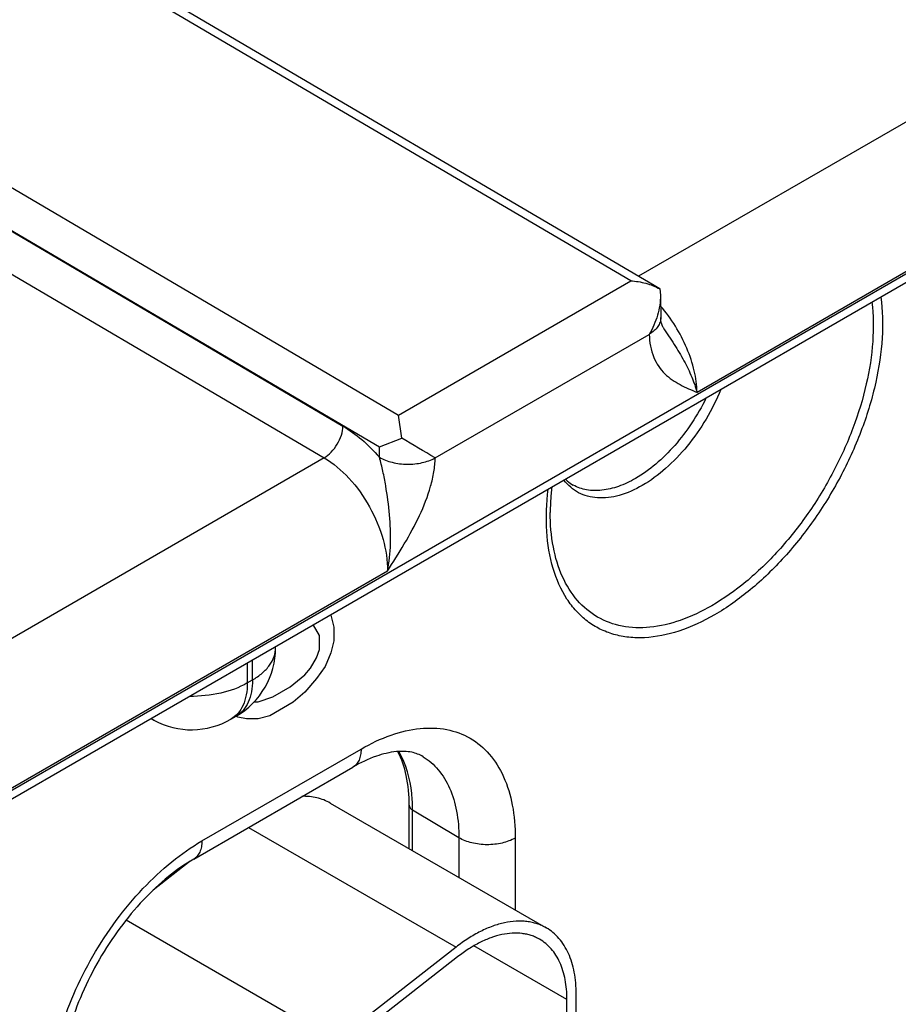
# Model space of a CAD drawing. Header units: inches. Extents: x 0 to 34, y 0 to 22.
# Tile 123 of 139: x 27.262 to 27.929, y 17.023 to 17.77. Entities that reach past the tile are written whole.
import ezdxf

# ---------------------------------------------------------------- set-up
doc = ezdxf.new("R2010")
doc.units = ezdxf.units.IN
doc.header["$LTSCALE"] = 1.87
doc.header["$MEASUREMENT"] = 0
doc.layers.get('0').update_dxf_attribs({"linetype": 'CONTINUOUS'})
doc.layers.add('03___PRT_ALL_CURVES', color=7, linetype='CONTINUOUS')

msp = doc.modelspace()

# ---------------------------------------------------------------- linework, layer by layer
at = {"color": 7, "linetype": 'CONTINUOUS'}
for p, q in [((32.2563, 20.07216), (27.025, 17.05167)), ((32.25236, 20.06346), (27.02106, 17.04297)), ((28.15097, 17.81737), (27.73203, 17.57548)), ((27.72612, 17.57209), (27.31917, 17.81108)), ((27.74828, 17.56594), (27.32918, 17.81207)), ((28.19893, 17.73125), (27.77655, 17.48737)), ((27.14286, 17.70928), (27.54969, 17.47021)), ((27.12859, 17.68515), (27.53536, 17.44611)), ((27.12859, 17.68455), (27.50763, 17.46181)), ((27.11433, 17.66041), (27.49336, 17.43767)), ((27.54969, 17.47021), (27.72612, 17.57209)), ((27.74835, 17.5659), (27.74828, 17.56594)), ((27.74835, 17.5659), (27.74873, 17.56116)), ((27.74873, 17.56116), (27.74899, 17.5442)), ((27.75079, 17.53655), (27.75079, 17.53654)), ((27.57766, 17.43759), (27.74021, 17.53144)), ((27.55219, 17.45264), (27.54969, 17.47021)), ((27.53524, 17.43808), (27.53536, 17.44611)), ((27.53536, 17.44611), (27.55219, 17.45264)), ((27.49336, 17.43767), (27.07442, 17.19578)), ((27.54132, 17.35155), (27.11894, 17.10768)), ((27.45645, 17.29353), (27.45645, 17.29436)), ((27.43494, 17.28194), (27.43494, 17.26676)), ((27.43888, 17.26904), (27.43888, 17.28421)), ((27.43494, 17.26676), (27.43888, 17.26904)), ((27.3641, 17.23842), (27.36175, 17.23968)), ((27.42251, 17.2393), (27.42645, 17.24157)), ((27.40049, 17.14683), (27.5214, 17.21664)), ((27.39427, 17.13309), (27.51519, 17.20291)), ((27.49794, 17.17558), (27.66199, 17.08086)), ((27.55795, 17.14093), (27.55795, 17.17393)), ((27.59565, 17.14929), (27.56048, 17.17032)), ((27.56048, 17.13947), (27.56048, 17.17032)), ((27.43599, 17.15718), (27.59348, 17.06624)), ((27.59565, 17.14929), (27.59565, 17.11916)), ((27.63845, 17.14907), (27.63845, 17.09445)), ((27.3916, 17.13142), (27.3635, 17.10947)), ((27.34304, 17.08694), (27.50227, 16.995)), ((27.59348, 17.06624), (27.50227, 16.995)), ((27.6777, 17.02642), (27.60711, 17.06718)), ((27.59471, 17.05891), (27.50349, 16.98767)), ((27.68477, 16.65003), (27.68477, 17.0305)), ((27.6777, 16.64595), (27.6777, 17.02642))]:
    msp.add_line(p, q, dxfattribs=at)
msp.add_lwpolyline([(27.75079, 17.53654), (27.75041, 17.53719), (27.74992, 17.53831), (27.74947, 17.53985), (27.74913, 17.54187), (27.74899, 17.5442)], dxfattribs=at)
for centre, radius, start, end in [((25.5702, 14.06841), 3.9219, 59.2131, 59.64441), ((27.39645, 17.29353), 0.06, 300.0008, 359.9992), ((27.37362, 17.25612), 0.02011, 234.54055, 241.71727), ((27.39251, 17.29126), 0.06, 241.73017, 300.00088)]:
    msp.add_arc(centre, radius, start, end, dxfattribs=at)
for points, knots in [([(27.72612, 17.57209), (27.73, 17.57184), (27.73769, 17.57062), (27.745, 17.5678), (27.74835, 17.5659)], [0, 0, 0, 0, 0.502118, 1, 1, 1, 1]), ([(27.74873, 17.56116), (27.74881, 17.55604), (27.74701, 17.54562), (27.74281, 17.53602), (27.7402, 17.53144)], [0, 0, 0, 0, 0.492733, 1, 1, 1, 1]), ([(27.9161, 17.55976), (27.91747, 17.54954), (27.91793, 17.52768), (27.91287, 17.49402), (27.90236, 17.45912), (27.88685, 17.42453), (27.86704, 17.39178), (27.8438, 17.3623), (27.81817, 17.33741), (27.79932, 17.32397), (27.78975, 17.31845)], [0, 0, 0, 0, 0.108428, 0.228101, 0.356561, 0.490364, 0.625538, 0.757985, 0.883863, 1, 1, 1, 1]), ([(27.77655, 17.48737), (27.77644, 17.49285), (27.7748, 17.50434), (27.76911, 17.52132), (27.76048, 17.53792), (27.753, 17.54816), (27.74888, 17.55292)], [0, 0, 0, 0, 0.226977, 0.477051, 0.739066, 1, 1, 1, 1]), ([(27.90926, 17.55581), (27.91047, 17.54598), (27.91072, 17.52503), (27.90567, 17.49282), (27.89545, 17.45949), (27.88052, 17.4265), (27.86152, 17.39529), (27.83929, 17.36721), (27.8148, 17.3435), (27.79681, 17.33069), (27.78768, 17.32542)], [0, 0, 0, 0, 0.10889, 0.228856, 0.357423, 0.491169, 0.626169, 0.758384, 0.884034, 1, 1, 1, 1]), ([(27.74899, 17.5442), (27.749, 17.54303), (27.74861, 17.54059), (27.74683, 17.53716), (27.74398, 17.53405), (27.74158, 17.53233), (27.74026, 17.53153)], [0, 0, 0, 0, 0.218706, 0.452359, 0.711329, 1, 1, 1, 1]), ([(27.75079, 17.53654), (27.75355, 17.53231), (27.75911, 17.52408), (27.76661, 17.51169), (27.77255, 17.49951), (27.77546, 17.49133), (27.77655, 17.48737)], [0, 0, 0, 0, 0.272108, 0.534099, 0.778987, 1, 1, 1, 1]), ([(27.74021, 17.53144), (27.7403, 17.5255), (27.74182, 17.51681), (27.74711, 17.50709), (27.75346, 17.49959), (27.76348, 17.49284), (27.77219, 17.4892), (27.77655, 17.48737)], [0, 0, 0, 0, 0.290729, 0.417972, 0.53788, 0.768866, 1, 1, 1, 1]), ([(27.7945, 17.4895), (27.79135, 17.48177), (27.78387, 17.46681), (27.76978, 17.44657), (27.75353, 17.42947), (27.74124, 17.42035), (27.73496, 17.41673)], [0, 0, 0, 0, 0.261997, 0.523045, 0.772153, 1, 1, 1, 1]), ([(27.78328, 17.48301), (27.78011, 17.4765), (27.77297, 17.46399), (27.76016, 17.4471), (27.74585, 17.43285), (27.73523, 17.42519), (27.72984, 17.42208)], [0, 0, 0, 0, 0.264441, 0.524711, 0.772266, 1, 1, 1, 1]), ([(27.49336, 17.43767), (27.49535, 17.43882), (27.49912, 17.44197), (27.50355, 17.44792), (27.50663, 17.45469), (27.50758, 17.45951), (27.50763, 17.46181)], [0, 0, 0, 0, 0.236981, 0.49946, 0.762231, 1, 1, 1, 1]), ([(27.50763, 17.46181), (27.51266, 17.45885), (27.52254, 17.4516), (27.53111, 17.44289), (27.53524, 17.43808)], [0, 0, 0, 0, 0.479636, 1, 1, 1, 1]), ([(27.49336, 17.43767), (27.50033, 17.43358), (27.51347, 17.42232), (27.52863, 17.40099), (27.53879, 17.37682), (27.54148, 17.35968), (27.54132, 17.35155)], [0, 0, 0, 0, 0.237052, 0.499139, 0.761693, 1, 1, 1, 1]), ([(27.54132, 17.35155), (27.54275, 17.35842), (27.54427, 17.37277), (27.54332, 17.39457), (27.5408, 17.41288), (27.53806, 17.42742), (27.53632, 17.43459), (27.53524, 17.43808)], [0, 0, 0, 0, 0.240925, 0.492181, 0.747196, 0.874582, 1, 1, 1, 1]), ([(27.53524, 17.43808), (27.53825, 17.43634), (27.54524, 17.43378), (27.5564, 17.43247), (27.56758, 17.43354), (27.57459, 17.43595), (27.57761, 17.43762)], [0, 0, 0, 0, 0.237694, 0.500944, 0.763682, 1, 1, 1, 1]), ([(27.54132, 17.35155), (27.54569, 17.35843), (27.55442, 17.37219), (27.56608, 17.39345), (27.57343, 17.41198), (27.57687, 17.42682), (27.57761, 17.43408), (27.57766, 17.43759)], [0, 0, 0, 0, 0.25873, 0.517231, 0.76929, 0.888589, 1, 1, 1, 1]), ([(27.73496, 17.41673), (27.72942, 17.41353), (27.71845, 17.40857), (27.70383, 17.40657), (27.6934, 17.40826), (27.68647, 17.41099), (27.68034, 17.41516), (27.67694, 17.41877), (27.67542, 17.42074)], [0, 0, 0, 0, 0.293143, 0.546735, 0.662647, 0.774526, 0.885803, 1, 1, 1, 1]), ([(27.6766, 17.42139), (27.67704, 17.42095), (27.67883, 17.41928), (27.68085, 17.41786), (27.68245, 17.41699)], [0, 0, 0, 0, 0.255684, 1, 1, 1, 1]), ([(27.72984, 17.42208), (27.72569, 17.41968), (27.71743, 17.41574), (27.70475, 17.41261), (27.69283, 17.41278), (27.68561, 17.41525), (27.68245, 17.41699)], [0, 0, 0, 0, 0.289391, 0.548744, 0.782254, 1, 1, 1, 1]), ([(27.78975, 17.31845), (27.78115, 17.31348), (27.76407, 17.30548), (27.74151, 17.30075), (27.72476, 17.30113), (27.71327, 17.30332), (27.70264, 17.30741), (27.69303, 17.31337), (27.68456, 17.32111), (27.67468, 17.33396), (27.66585, 17.35437), (27.66136, 17.3829), (27.66217, 17.40324), (27.6634, 17.41385)], [0, 0, 0, 0, 0.14096, 0.265743, 0.323055, 0.377819, 0.431028, 0.483835, 0.537438, 0.592948, 0.712823, 0.848268, 1, 1, 1, 1]), ([(27.66611, 17.41542), (27.66593, 17.41379), (27.66532, 17.4074), (27.66503, 17.40099), (27.66503, 17.39622)], [0, 0, 0, 0, 0.256569, 1, 1, 1, 1]), ([(27.78768, 17.32542), (27.78006, 17.32102), (27.76493, 17.31381), (27.74166, 17.3082), (27.71981, 17.30875), (27.70036, 17.3158), (27.68453, 17.32911), (27.67313, 17.34776), (27.66636, 17.37071), (27.66503, 17.38743), (27.66503, 17.39622)], [0, 0, 0, 0, 0.144904, 0.274533, 0.391125, 0.500011, 0.608895, 0.725481, 0.855103, 1, 1, 1, 1]), ([(27.43888, 17.26904), (27.44151, 17.27056), (27.44629, 17.27385), (27.45199, 17.27985), (27.45561, 17.28648), (27.45645, 17.29125), (27.45645, 17.29353)], [0, 0, 0, 0, 0.289796, 0.549041, 0.782223, 1, 1, 1, 1]), ([(27.43494, 17.26676), (27.42873, 17.26318), (27.41427, 17.25802), (27.39911, 17.25652), (27.39118, 17.25663)], [0, 0, 0, 0, 0.474453, 1, 1, 1, 1]), ([(27.43494, 17.26676), (27.43494, 17.26372), (27.43448, 17.25794), (27.43214, 17.25), (27.4282, 17.24355), (27.42449, 17.24044), (27.42251, 17.2393)], [0, 0, 0, 0, 0.289803, 0.549049, 0.782228, 1, 1, 1, 1]), ([(27.43888, 17.26904), (27.43888, 17.266), (27.43842, 17.26021), (27.43607, 17.25227), (27.43213, 17.24583), (27.42843, 17.24272), (27.42645, 17.24157)], [0, 0, 0, 0, 0.289803, 0.549049, 0.782228, 1, 1, 1, 1]), ([(27.5214, 17.21664), (27.52867, 17.22084), (27.54311, 17.22771), (27.56532, 17.23307), (27.58617, 17.23254), (27.60473, 17.22582), (27.61983, 17.21311), (27.63072, 17.19532), (27.63718, 17.17341), (27.63845, 17.15746), (27.63845, 17.14907)], [0, 0, 0, 0, 0.144904, 0.274533, 0.391125, 0.500011, 0.608895, 0.725481, 0.855103, 1, 1, 1, 1]), ([(27.5214, 17.21664), (27.5214, 17.21512), (27.52117, 17.21223), (27.52, 17.20826), (27.51803, 17.20504), (27.51618, 17.20348), (27.51519, 17.20291)], [0, 0, 0, 0, 0.289807, 0.549047, 0.782228, 1, 1, 1, 1]), ([(27.56842, 17.21083), (27.56581, 17.21241), (27.55915, 17.21489), (27.54682, 17.21509), (27.5315, 17.2113), (27.52085, 17.20617), (27.51519, 17.20291)], [0, 0, 0, 0, 0.162929, 0.371574, 0.650437, 1, 1, 1, 1]), ([(27.55795, 17.17393), (27.55795, 17.1815), (27.55674, 17.19555), (27.55221, 17.20903), (27.54916, 17.21471)], [0, 0, 0, 0, 0.539808, 1, 1, 1, 1]), ([(27.56048, 17.17032), (27.56048, 17.17455), (27.55974, 17.18979), (27.55565, 17.20517), (27.55003, 17.21471)], [0, 0, 0, 0, 0.276483, 1, 1, 1, 1]), ([(27.56842, 17.21083), (27.57277, 17.20819), (27.58089, 17.20111), (27.58951, 17.18665), (27.59465, 17.16893), (27.59565, 17.15605), (27.59565, 17.14929)], [0, 0, 0, 0, 0.217752, 0.451264, 0.710617, 1, 1, 1, 1]), ([(27.49794, 17.17558), (27.49637, 17.17648), (27.49307, 17.17807), (27.48777, 17.17973), (27.48215, 17.18065), (27.47829, 17.18076), (27.47634, 17.18071)], [0, 0, 0, 0, 0.241681, 0.486827, 0.73867, 1, 1, 1, 1]), ([(27.55795, 17.17393), (27.55795, 17.17325), (27.55853, 17.17172), (27.55976, 17.17075), (27.56048, 17.17032)], [0, 0, 0, 0, 0.450734, 1, 1, 1, 1]), ([(27.63845, 17.14907), (27.6354, 17.14731), (27.62831, 17.14476), (27.61698, 17.14357), (27.60569, 17.14487), (27.59865, 17.14749), (27.59565, 17.14929)], [0, 0, 0, 0, 0.237748, 0.501114, 0.763872, 1, 1, 1, 1]), ([(27.28344, 16.9441), (27.28344, 16.95335), (27.28513, 16.9726), (27.29189, 17.00165), (27.30271, 17.03107), (27.3172, 17.05976), (27.3348, 17.08665), (27.35487, 17.11073), (27.37665, 17.1311), (27.39247, 17.1422), (27.40049, 17.14683)], [0, 0, 0, 0, 0.114151, 0.237321, 0.36697, 0.499994, 0.633019, 0.76267, 0.885844, 1, 1, 1, 1]), ([(27.40049, 17.14683), (27.40049, 17.1453), (27.40026, 17.14241), (27.39908, 17.13844), (27.39712, 17.13522), (27.39526, 17.13366), (27.39427, 17.13309)], [0, 0, 0, 0, 0.289807, 0.549047, 0.782228, 1, 1, 1, 1]), ([(27.39427, 17.13309), (27.38754, 17.1292), (27.37403, 17.11968), (27.35524, 17.10202), (27.33762, 17.08081), (27.32203, 17.05697), (27.30918, 17.03155), (27.29962, 17.00568), (27.29372, 16.98058), (27.29223, 16.96412), (27.29223, 16.95634)], [0, 0, 0, 0, 0.110176, 0.232993, 0.36435, 0.500008, 0.635664, 0.767018, 0.889831, 1, 1, 1, 1]), ([(27.66199, 17.08086), (27.66089, 17.08149), (27.65861, 17.08265), (27.65502, 17.08404), (27.65125, 17.08507), (27.64732, 17.08574), (27.64324, 17.08605), (27.63755, 17.08597), (27.63013, 17.08493), (27.62105, 17.08226), (27.61179, 17.07822), (27.60248, 17.07286), (27.59647, 17.06857), (27.59348, 17.06624)], [0, 0, 0, 0, 0.051405, 0.103176, 0.15567, 0.209215, 0.264106, 0.320605, 0.439128, 0.566052, 0.70195, 0.846857, 1, 1, 1, 1]), ([(27.68477, 17.0305), (27.68477, 17.03337), (27.68454, 17.03895), (27.68344, 17.04704), (27.6816, 17.05455), (27.67905, 17.0614), (27.67578, 17.06753), (27.67184, 17.07289), (27.66726, 17.0774), (27.66379, 17.07981), (27.66199, 17.08086)], [0, 0, 0, 0, 0.14849, 0.289479, 0.422747, 0.548653, 0.667992, 0.781933, 0.891987, 1, 1, 1, 1]), ([(27.65699, 17.0722), (27.65599, 17.07277), (27.65392, 17.07383), (27.65065, 17.07509), (27.64722, 17.07603), (27.6424, 17.07685), (27.636, 17.07702), (27.62803, 17.0759), (27.61977, 17.07348), (27.61136, 17.0698), (27.60289, 17.06493), (27.59742, 17.06103), (27.59471, 17.05891)], [0, 0, 0, 0, 0.051411, 0.103189, 0.155688, 0.209238, 0.320528, 0.439068, 0.566015, 0.701915, 0.846808, 1, 1, 1, 1]), ([(27.6777, 17.02642), (27.6777, 17.02902), (27.67749, 17.0341), (27.67649, 17.04145), (27.67482, 17.04828), (27.67249, 17.05451), (27.66953, 17.06009), (27.66595, 17.06495), (27.66178, 17.06905), (27.65863, 17.07125), (27.65699, 17.0722)], [0, 0, 0, 0, 0.148529, 0.289501, 0.422739, 0.548642, 0.667995, 0.781939, 0.891988, 1, 1, 1, 1])]:
    msp.add_open_spline(points, degree=3, knots=knots, dxfattribs=at)
at = {"layer": '03___PRT_ALL_CURVES', "color": 40, "linetype": 'CONTINUOUS'}
for p, q in [((27.49827, 17.31851), (27.49851, 17.31823)), ((27.49851, 17.31823), (27.50072, 17.30908)), ((27.48525, 17.31057), (27.48472, 17.31068)), ((27.48967, 17.3027), (27.48525, 17.31057)), ((27.50072, 17.30908), (27.50072, 17.29866)), ((27.48967, 17.29228), (27.48967, 17.3027)), ((27.50072, 17.29866), (27.49851, 17.28956)), ((27.48746, 17.28579), (27.48967, 17.29228)), ((27.49851, 17.28956), (27.49409, 17.27919)), ((27.48304, 17.27803), (27.48746, 17.28579)), ((27.47862, 17.27287), (27.48304, 17.27803)), ((27.49409, 17.27919), (27.48746, 17.27015)), ((27.46757, 17.26388), (27.47862, 17.27287)), ((27.48746, 17.27015), (27.47862, 17.25984)), ((27.45431, 17.25623), (27.46757, 17.26388)), ((27.47862, 17.25984), (27.46978, 17.25213)), ((27.44019, 17.25249), (27.44327, 17.25245)), ((27.44327, 17.25245), (27.45431, 17.25623)), ((27.46978, 17.25213), (27.45211, 17.24192)), ((27.4278, 17.24092), (27.42697, 17.2419)), ((27.43443, 17.23953), (27.4278, 17.24092)), ((27.44327, 17.23943), (27.43443, 17.23953)), ((27.45211, 17.24192), (27.44327, 17.23943))]:
    msp.add_line(p, q, dxfattribs=at)

doc.saveas('drawing.dxf')
